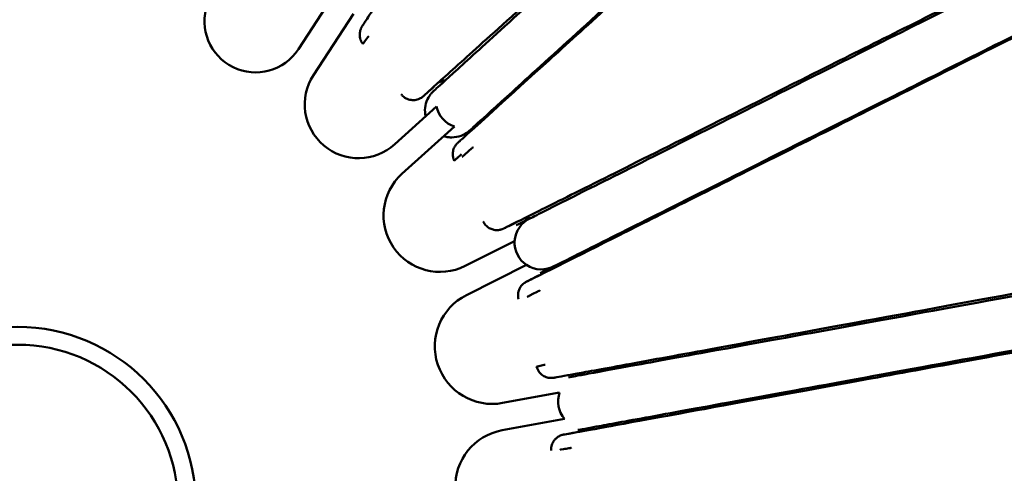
# Model space of a CAD drawing. Header units: millimetres. Extents: x 2768 to 3269, y 2288 to 2733.
# Tile 28 of 256: x 2839 to 2850, y 2410 to 2415. Entities that reach past the tile are written whole.
import ezdxf

# ---------------------------------------------------------------- set-up
doc = ezdxf.new("R2010")
doc.units = ezdxf.units.MM
doc.header["$LTSCALE"] = 20
doc.layers.add('Visible (ISO)', color=7, linetype='Continuous', lineweight=50)
doc.styles.get("Standard").update_dxf_attribs({"font": 'tahoma.ttf'})
doc.dimstyles.get("Standard").update_dxf_attribs({"dimscale": 2, "dimtxt": 10, "dimasz": 0.18, "dimexe": 0.18, "dimexo": 0.0625, "dimgap": 0.09, "dimtad": 0, "dimtih": 1, "dimtoh": 1, "dimdec": 4, "dimzin": 0, "dimdsep": 46, "dimtxsty": 'Standard', "dimcen": 0.09, "dimadec": 0, "dimazin": 0, "dimtfac": 1, "dimtdec": 4, "dimtofl": 0, "dimtmove": 0, "dimatfit": 3, "dimfxl": 1, "dimtolj": 1, "dimtzin": 0, "dimarcsym": 0})

# ---------------------------------------------------------------- blocks, each defined once
blk = doc.blocks.new('*D5')
at = {"color": 0, "lineweight": -2, "transparency": 16777216}
for p, q in [((2767.72, 2414.378), (2767.72, 2315.379)), ((2911.215, 2412.515), (2911.215, 2315.379)), ((2771.32, 2315.739), (2821.136, 2315.739)), ((2907.615, 2315.739), (2857.799, 2315.739))]:
    blk.add_line(p, q, dxfattribs=at)
at = {"color": 0, "transparency": 16777216}
for points in [[(2771.32, 2316.339), (2771.32, 2315.139), (2767.72, 2315.739)], [(2907.615, 2316.339), (2907.615, 2315.139), (2911.215, 2315.739)]]:
    blk.add_solid(points, dxfattribs=at)
at = {"layer": 'Defpoints', "color": 0, "transparency": 16777216}
for p in [(2767.72, 2414.503), (2911.215, 2412.64), (2767.72, 2315.739)]:
    blk.add_point(p, dxfattribs=at)
at = {"color": 0, "transparency": 16777216, "insert": (2839.468, 2315.739), "char_height": 7, "attachment_point": 5}
blk.add_mtext('\\A1;{\\fISOCPEUR|b0|i0|c0|p34;%%C} 130cm', dxfattribs=at)

msp = doc.modelspace()

# ---------------------------------------------------------------- linework, layer by layer
at = {"layer": 'Visible (ISO)'}
for p, q in [((2842.55948, 2414.81233), (2842.92369, 2415.37218)), ((2843.17516, 2415.20858), (2842.72808, 2414.52136)), ((2843.64067, 2413.74505), (2844.10573, 2414.16781)), ((2844.30753, 2413.94583), (2843.72038, 2413.41208)), ((2844.42781, 2412.38099), (2844.98277, 2412.65931)), ((2845.11726, 2412.39115), (2844.44383, 2412.05341)), ((2844.84859, 2410.84355), (2845.48801, 2410.96045)), ((2845.54196, 2410.66534), (2844.84314, 2410.53759))]:
    msp.add_line(p, q, dxfattribs=at)
for radius in [2, 2, 1.8]:
    msp.add_circle((2839.41055, 2409.69689), radius, dxfattribs=at)
for centre, radius, start, end in [((2842.07924, 2415.12475), 0.57292, 160.682742, 326.953772), ((2843.23438, 2414.19198), 0.60401, 146.953772, 312.272788), ((2844.39887, 2414.23158), 0.3, 192.272788, 252.272788), ((2844.14489, 2412.94511), 0.63109, 132.272788, 296.634988), ((2845.28225, 2412.6417), 0.3, 113.564274, 176.634988), ((2845.28225, 2412.6417), 0.3, 176.634988, 236.634988), ((2845.28225, 2412.6417), 0.3, 236.634988, 299.705703), ((2844.73271, 2411.47742), 0.64437, 116.634988, 280.360391), ((2845.77056, 2410.85962), 0.3, 160.360391, 220.360391), ((2844.95811, 2409.90871), 0.6393, 100.360391, 264.012994)]:
    msp.add_arc(centre, radius, start, end, dxfattribs=at)
for points, knots in [([(2843.28073, 2414.87148), (2843.26757, 2414.88875), (2843.25857, 2414.90784), (2843.24852, 2414.9407), (2843.2467, 2414.95489), (2843.24551, 2414.97935), (2843.2464, 2414.98912), (2843.24902, 2415.00895), (2843.25104, 2415.01624), (2843.25644, 2415.03485), (2843.2588, 2415.03953), (2843.26581, 2415.05534), (2843.26694, 2415.05645), (2843.27207, 2415.06554), (2843.27284, 2415.06653), (2843.27974, 2415.07754), (2843.28732, 2415.08927), (2843.3409, 2415.17162), (2843.42968, 2415.30684), (2843.81142, 2415.88782), (2844.09886, 2416.32498), (2844.88795, 2417.52807), (2845.31646, 2418.18201), (2846.32623, 2419.72631), (2846.86001, 2420.5438), (2848.05845, 2422.38103), (2848.69079, 2423.35157), (2850.06802, 2425.46665), (2850.78127, 2426.56286), (2852.29972, 2428.89717), (2853.0792, 2430.0956), (2854.71279, 2432.60829), (2855.54789, 2433.89297), (2857.28149, 2436.5602), (2858.16716, 2437.92293), (2859.9941, 2440.73417), (2860.92875, 2442.1723), (2862.84966, 2445.12811), (2863.83397, 2446.64267), (2865.85499, 2449.75214), (2866.89292, 2451.34915), (2869.02704, 2454.63233), (2870.12693, 2456.32424), (2872.39172, 2459.80767), (2873.56006, 2461.60613), (2874.94797, 2463.73889), (2875.15394, 2464.05563), (2875.35991, 2464.37272)], [0, 0, 0, 0, 0.08446334, 0.08446334, 0.16391155, 0.16391155, 0.25540574, 0.25540574, 0.40128231, 0.40128231, 0.73765573, 0.73765573, 1.74561123, 1.74561123, 4.76878472, 4.76878472, 13.83826339, 13.83826339, 41.04909281, 41.04909281, 67.73598417, 67.73598417, 87.59361692, 87.59361692, 103.58308936, 103.58308936, 117.1713574, 117.1713574, 128.70318475, 128.70318475, 138.58833181, 138.58833181, 147.22328985, 147.22328985, 154.94852032, 154.94852032, 162.05134154, 162.05134154, 168.76530252, 168.76530252, 175.29065953, 175.29065953, 181.81174527, 181.81174527, 188.47814161, 188.47814161, 189.63748735, 189.63748735, 189.63748735, 189.63748735]), ([(2888.2528, 2454.55198), (2885.90378, 2452.41657), (2883.59879, 2450.31728), (2879.73886, 2446.80418), (2878.13602, 2445.34516), (2875.11336, 2442.59372), (2873.68417, 2441.29258), (2870.95602, 2438.80895), (2869.65286, 2437.62252), (2867.15695, 2435.35037), (2865.96366, 2434.26409), (2863.67193, 2432.17804), (2862.57631, 2431.18091), (2860.4721, 2429.266), (2859.4689, 2428.35325), (2857.53812, 2426.59687), (2856.61933, 2425.76124), (2854.85624, 2424.15825), (2854.02271, 2423.40063), (2852.43108, 2421.95461), (2851.68615, 2421.27806), (2850.27736, 2419.9994), (2849.62641, 2419.40894), (2848.41087, 2418.30708), (2847.86037, 2417.80859), (2846.85633, 2416.89998), (2846.41855, 2416.5042), (2845.64173, 2415.80238), (2845.31849, 2415.51072), (2844.75935, 2415.00637), (2844.5441, 2414.81239), (2844.19849, 2414.50079), (2844.09136, 2414.40414), (2843.9873, 2414.30999), (2843.96465, 2414.28913), (2843.96465, 2414.28913)], [0, 0, 0, 0, 10.02405772, 10.02405772, 17.48595485, 17.48595485, 24.65916785, 24.65916785, 31.82723476, 31.82723476, 39.14021421, 39.14021421, 46.741275, 46.741275, 54.754746, 54.754746, 63.33872101, 63.33872101, 72.62202958, 72.62202958, 82.73693081, 82.73693081, 93.79887408, 93.79887408, 105.98621478, 105.98621478, 119.41594905, 119.41594905, 134.3378862, 134.3378862, 151.49849538, 151.49849538, 171.82599401, 171.82599401, 186.33165716, 186.33165716, 186.33165716, 186.33165716]), ([(2844.07633, 2414.34381), (2844.08251, 2414.34943), (2844.08168, 2414.34867), (2844.12543, 2414.38844), (2844.19732, 2414.45379), (2844.47526, 2414.70646), (2844.6575, 2414.87213), (2845.15397, 2415.32344), (2845.44689, 2415.58973), (2846.16383, 2416.24147), (2846.5708, 2416.61144), (2847.51761, 2417.47214), (2848.04186, 2417.94872), (2849.21127, 2419.01179), (2849.8415, 2419.5847), (2851.21387, 2420.83227), (2851.94058, 2421.4929), (2853.49919, 2422.90977), (2854.31761, 2423.65376), (2856.05305, 2425.23139), (2856.95919, 2426.05513), (2858.86554, 2427.78811), (2859.85607, 2428.68857), (2861.93588, 2430.57925), (2863.01927, 2431.56411), (2865.28773, 2433.62629), (2866.46887, 2434.70002), (2868.94013, 2436.94655), (2870.22993, 2438.11905), (2872.93146, 2440.57491), (2874.34682, 2441.86156), (2877.31409, 2444.559), (2878.87269, 2445.97587), (2882.12064, 2448.92845), (2883.81752, 2450.47102), (2886.23834, 2452.67169), (2886.93378, 2453.30389), (2887.84577, 2454.13295), (2888.05797, 2454.32585), (2888.27041, 2454.51897)], [0, 0, 0, 0, 9.41359603, 9.41359603, 31.22987425, 31.22987425, 49.44047211, 49.44047211, 65.13909294, 65.13909294, 79.13548238, 79.13548238, 91.81416256, 91.81416256, 103.32972492, 103.32972492, 113.81160552, 113.81160552, 123.40256784, 123.40256784, 132.24978914, 132.24978914, 140.46662707, 140.46662707, 148.23210431, 148.23210431, 155.67034042, 155.67034042, 162.9246725, 162.9246725, 170.1546453, 170.1546453, 177.51215111, 177.51215111, 185.04854235, 185.04854235, 188.04920844, 188.04920844, 188.95581066, 188.95581066, 188.95581066, 188.95581066]), ([(2844.30556, 2413.56105), (2844.29765, 2413.57762), (2844.2924, 2413.59572), (2844.28805, 2413.63178), (2844.28879, 2413.65021), (2844.29399, 2413.67615), (2844.29633, 2413.68447), (2844.30182, 2413.69954), (2844.30488, 2413.70644), (2844.31051, 2413.71726), (2844.31299, 2413.72151), (2844.31851, 2413.73023), (2844.32149, 2413.73434), (2844.32579, 2413.73998), (2844.32738, 2413.74193), (2844.33062, 2413.74579), (2844.33198, 2413.7473), (2844.33528, 2413.75095), (2844.33644, 2413.75213), (2844.34011, 2413.75589), (2844.34069, 2413.75639), (2844.34323, 2413.75882), (2844.34329, 2413.75886), (2844.34465, 2413.76011), (2844.3449, 2413.76034), (2844.34721, 2413.76244), (2844.35005, 2413.76502), (2844.36868, 2413.78193), (2844.39805, 2413.80855), (2844.57238, 2413.9665), (2844.81063, 2414.18225), (2845.65785, 2414.95005), (2846.15034, 2415.39652), (2847.38397, 2416.51555), (2848.03679, 2417.10801), (2849.52344, 2418.45768), (2850.31033, 2419.17209), (2852.04795, 2420.75015), (2852.96932, 2421.58698), (2854.95642, 2423.39229), (2855.99493, 2424.33599), (2858.19697, 2426.33715), (2859.33841, 2427.37459), (2861.7262, 2429.54486), (2862.95502, 2430.66204), (2865.50221, 2432.97823), (2866.80839, 2434.16573), (2869.50089, 2436.61426), (2870.88117, 2437.86934), (2873.7168, 2440.44815), (2875.17076, 2441.77031), (2878.15402, 2444.48346), (2879.68556, 2445.87621), (2882.83067, 2448.73639), (2884.44879, 2450.20777), (2886.95562, 2452.4876), (2887.82421, 2453.27677), (2888.69753, 2454.07166)], [0, 0, 0, 0, 0.05515536, 0.05515536, 0.10929689, 0.10929689, 0.13544724, 0.13544724, 0.15889853, 0.15889853, 0.17564845, 0.17564845, 0.19799469, 0.19799469, 0.21679568, 0.21679568, 0.24472386, 0.24472386, 0.30194164, 0.30194164, 0.47335358, 0.47335358, 0.98726962, 0.98726962, 2.52895285, 2.52895285, 7.1540031, 7.1540031, 21.02934707, 21.02934707, 51.80005914, 51.80005914, 74.30769174, 74.30769174, 91.2951286, 91.2951286, 105.46868013, 105.46868013, 117.95966234, 117.95966234, 129.0462612, 129.0462612, 138.98037867, 138.98037867, 147.96430715, 147.96430715, 156.20206427, 156.20206427, 163.90969192, 163.90969192, 171.26986474, 171.26986474, 178.4536386, 178.4536386, 185.62277189, 185.62277189, 189.35346545, 189.35346545, 189.35346545, 189.35346545]), ([(2888.68121, 2454.08155), (2886.35187, 2451.96404), (2884.06697, 2449.88692), (2880.22486, 2446.3942), (2878.62146, 2444.93661), (2875.58519, 2442.17645), (2874.14394, 2440.86627), (2871.39448, 2438.36684), (2870.082, 2437.17371), (2867.56908, 2434.88931), (2866.36818, 2433.79762), (2864.06254, 2431.70165), (2862.96086, 2430.70016), (2860.84593, 2428.77755), (2859.83823, 2427.86148), (2857.89888, 2426.0985), (2856.97654, 2425.26003), (2855.20786, 2423.6522), (2854.37261, 2422.8929), (2852.77878, 2421.44401), (2852.03406, 2420.76701), (2850.62577, 2419.48679), (2849.97659, 2418.89665), (2848.76745, 2417.79747), (2848.22183, 2417.30146), (2847.23009, 2416.39991), (2846.80007, 2416.00899), (2846.03966, 2415.31773), (2845.72567, 2415.0323), (2845.18694, 2414.54256), (2844.98339, 2414.35751), (2844.66383, 2414.06701), (2844.57105, 2413.98267), (2844.49171, 2413.91054), (2844.49443, 2413.91302), (2844.47993, 2413.89984)], [0.08316094, 0.08316094, 0.08316094, 0.08316094, 10.02479887, 10.02479887, 17.4924454, 17.4924454, 24.73405713, 24.73405713, 31.97144723, 31.97144723, 39.36231684, 39.36231684, 47.05381577, 47.05381577, 55.17299707, 55.17299707, 63.88892403, 63.88892403, 73.32716244, 73.32716244, 83.63055335, 83.63055335, 94.92544997, 94.92544997, 107.36995971, 107.36995971, 121.10903173, 121.10903173, 136.41947391, 136.41947391, 154.08686774, 154.08686774, 175.07189496, 175.07189496, 189.04347919, 189.04347919, 189.04347919, 189.04347919]), ([(2899.35404, 2440.13443), (2896.61898, 2438.76275), (2893.94069, 2437.41701), (2889.21335, 2435.04373), (2887.12604, 2433.99574), (2883.18523, 2432.01731), (2881.32091, 2431.08132), (2877.76872, 2429.29813), (2876.07529, 2428.44806), (2872.84396, 2426.82621), (2871.30392, 2426.05323), (2868.3647, 2424.57845), (2866.96686, 2423.87714), (2864.29827, 2422.53815), (2863.03266, 2421.90328), (2860.62249, 2420.69448), (2859.48557, 2420.12442), (2857.32579, 2419.04151), (2856.31347, 2418.53414), (2854.40389, 2417.57704), (2853.51894, 2417.13362), (2851.85982, 2416.30238), (2851.10148, 2415.92251), (2849.69882, 2415.22011), (2849.07124, 2414.90587), (2847.93451, 2414.33692), (2847.44393, 2414.09147), (2846.57686, 2413.65779), (2846.22087, 2413.47984), (2845.61385, 2413.17644), (2845.38806, 2413.06367), (2845.03762, 2412.8886), (2844.94119, 2412.84044), (2844.88302, 2412.81135), (2844.87438, 2412.80702), (2844.8662, 2412.80292), (2844.86425, 2412.80194), (2844.86262, 2412.80112), (2844.86226, 2412.80094), (2844.86226, 2412.80094)], [0.00027911, 0.00027911, 0.00027911, 0.00027911, 10.0153993, 10.0153993, 18.35673093, 18.35673093, 26.38890019, 26.38890019, 34.3729426, 34.3729426, 42.44486103, 42.44486103, 50.72735176, 50.72735176, 59.35028249, 59.35028249, 68.42651373, 68.42651373, 78.09671158, 78.09671158, 88.48076973, 88.48076973, 99.75843801, 99.75843801, 112.0949579, 112.0949579, 125.71634635, 125.71634635, 140.99946828, 140.99946828, 158.69872083, 158.69872083, 179.88650854, 179.88650854, 185.64619884, 185.64619884, 188.52617504, 188.52617504, 189.86962402, 189.86962402, 189.86962402, 189.86962402]), ([(2845.00037, 2412.83595), (2845.06216, 2412.86694), (2845.04246, 2412.85706), (2845.29781, 2412.98512), (2845.47162, 2413.07229), (2845.97976, 2413.32714), (2846.28655, 2413.481), (2847.05835, 2413.86808), (2847.49938, 2414.08927), (2848.54197, 2414.61215), (2849.12389, 2414.904), (2850.44194, 2415.56504), (2851.1593, 2415.92481), (2852.73991, 2416.71753), (2853.58714, 2417.14244), (2855.42443, 2418.06389), (2856.40157, 2418.55395), (2858.49629, 2419.60451), (2859.60159, 2420.15885), (2861.94988, 2421.33658), (2863.1835, 2421.95527), (2865.79065, 2423.26283), (2867.15838, 2423.94878), (2870.03822, 2425.3931), (2871.5477, 2426.15014), (2874.71849, 2427.74038), (2876.3808, 2428.57407), (2879.86991, 2430.32395), (2881.70113, 2431.24236), (2885.54287, 2433.1691), (2887.56087, 2434.18118), (2891.76596, 2436.29014), (2893.96109, 2437.39106), (2897.01055, 2438.92044), (2897.82049, 2439.32665), (2898.87867, 2439.85736), (2899.12138, 2439.97908), (2899.36443, 2440.10097)], [0, 0, 0, 0, 24.41733436, 24.41733436, 43.51538009, 43.51538009, 59.81265734, 59.81265734, 74.14185423, 74.14185423, 87.07178298, 87.07178298, 98.83345184, 98.83345184, 109.6131828, 109.6131828, 119.61974668, 119.61974668, 128.98049389, 128.98049389, 137.82173777, 137.82173777, 146.28340124, 146.28340124, 154.48942007, 154.48942007, 162.56827093, 162.56827093, 170.6550708, 170.6550708, 178.8827374, 178.8827374, 187.27826053, 187.27826053, 190.27869359, 190.27869359, 191.16876952, 191.16876952, 191.16876952, 191.16876952]), ([(2845.12181, 2412.20578), (2845.12181, 2412.20578), (2845.12335, 2412.20651), (2845.13491, 2412.21213), (2845.15733, 2412.22323), (2845.30676, 2412.29781), (2845.5484, 2412.41908), (2846.49328, 2412.89356), (2847.06302, 2413.17966), (2848.52361, 2413.91273), (2849.29207, 2414.2984), (2851.05546, 2415.18291), (2851.98564, 2415.64937), (2854.04636, 2416.6825), (2855.1386, 2417.22995), (2857.50115, 2418.41421), (2858.74304, 2419.03664), (2861.38439, 2420.36061), (2862.76231, 2421.05136), (2865.66139, 2422.50451), (2867.16685, 2423.25902), (2870.30739, 2424.83369), (2871.93303, 2425.64881), (2875.30397, 2427.33903), (2877.04396, 2428.21156), (2880.64131, 2430.01557), (2882.4981, 2430.94672), (2886.32796, 2432.86753), (2888.30376, 2433.85843), (2892.37797, 2435.90194), (2894.48161, 2436.95706), (2897.63064, 2438.53671), (2898.64173, 2439.04344), (2899.65922, 2439.55429)], [2.84753371, 2.84753371, 2.84753371, 2.84753371, 5.57757282, 5.57757282, 16.74018899, 16.74018899, 48.35311578, 48.35311578, 71.834975, 71.834975, 89.11043761, 89.11043761, 103.31052818, 103.31052818, 115.75527209, 115.75527209, 126.89842156, 126.89842156, 137.03903359, 137.03903359, 146.40954814, 146.40954814, 155.20302951, 155.20302951, 163.57786691, 163.57786691, 171.69930175, 171.69930175, 179.7024566, 179.7024566, 187.72638711, 187.72638711, 191.4545864, 191.4545864, 191.4545864, 191.4545864]), ([(2899.64561, 2439.57076), (2896.93688, 2438.21226), (2894.28619, 2436.88287), (2889.57978, 2434.52248), (2887.4888, 2433.4738), (2883.52658, 2431.48664), (2881.64564, 2430.5433), (2878.06343, 2428.74673), (2876.35657, 2427.89069), (2873.10117, 2426.25802), (2871.55071, 2425.48042), (2868.59247, 2423.99679), (2867.18647, 2423.29164), (2864.50593, 2421.94728), (2863.23627, 2421.31051), (2860.8179, 2420.09763), (2859.67753, 2419.5257), (2857.51357, 2418.44042), (2856.50082, 2417.9325), (2854.59275, 2416.97555), (2853.70988, 2416.53277), (2852.05716, 2415.70389), (2851.30364, 2415.32597), (2849.91223, 2414.62814), (2849.2924, 2414.31729), (2848.17388, 2413.75632), (2847.69425, 2413.51577), (2846.84978, 2413.09225), (2846.50613, 2412.91989), (2845.92598, 2412.62893), (2845.71531, 2412.52328), (2845.39577, 2412.36302), (2845.31651, 2412.32327), (2845.27409, 2412.30199), (2845.27471, 2412.30231), (2845.26935, 2412.29962)], [0.09505068, 0.09505068, 0.09505068, 0.09505068, 10.0157449, 10.0157449, 18.3757911, 18.3757911, 26.48840798, 26.48840798, 34.55474946, 34.55474946, 42.71412896, 42.71412896, 51.09410869, 51.09410869, 59.81650841, 59.81650841, 69.02060481, 69.02060481, 78.83419329, 78.83419329, 89.38566646, 89.38566646, 100.86544491, 100.86544491, 113.44801225, 113.44801225, 127.35450781, 127.35450781, 143.02545353, 143.02545353, 161.2541226, 161.2541226, 183.23690623, 183.23690623, 191.27560365, 191.27560365, 191.27560365, 191.27560365]), ([(2906.1208, 2422.22928), (2903.19031, 2421.69337), (2900.3154, 2421.16665), (2894.93455, 2420.18171), (2892.40845, 2419.71931), (2887.67861, 2418.85368), (2885.45974, 2418.44762), (2881.27522, 2417.68202), (2879.29977, 2417.32062), (2875.5701, 2416.63844), (2873.81011, 2416.31659), (2870.48475, 2415.70852), (2868.91781, 2415.42208), (2865.9575, 2414.88091), (2864.5668, 2414.62683), (2861.9404, 2414.1469), (2860.71099, 2413.92214), (2858.39282, 2413.49858), (2857.31478, 2413.3016), (2855.29146, 2412.93183), (2854.35956, 2412.76153), (2852.61977, 2412.44341), (2851.82912, 2412.29887), (2850.3669, 2412.03126), (2849.71564, 2411.912), (2848.53249, 2411.69533), (2848.02274, 2411.60185), (2847.12063, 2411.4365), (2846.75306, 2411.36906), (2846.13185, 2411.25518), (2845.9065, 2411.2139), (2845.56365, 2411.15126), (2845.47856, 2411.13589), (2845.43485, 2411.12826), (2845.42968, 2411.12737), (2845.42311, 2411.1263), (2845.42135, 2411.12601), (2845.41651, 2411.12533), (2845.41499, 2411.12506), (2845.40733, 2411.12433), (2845.40469, 2411.12388), (2845.39022, 2411.12374), (2845.38455, 2411.12312), (2845.35815, 2411.1272), (2845.34448, 2411.12902), (2845.31485, 2411.1428), (2845.30721, 2411.1469), (2845.28615, 2411.16091), (2845.27188, 2411.17323), (2845.24619, 2411.20588), (2845.23507, 2411.22743), (2845.22903, 2411.25017)], [0.00392872, 0.00392872, 0.00392872, 0.00392872, 10.00967761, 10.00967761, 19.35104671, 19.35104671, 28.18511142, 28.18511142, 36.78594876, 36.78594876, 45.30959835, 45.30959835, 53.90365113, 53.90365113, 62.71133598, 62.71133598, 71.88412034, 71.88412034, 81.59127388, 81.59127388, 91.98831859, 91.98831859, 103.29825028, 103.29825028, 115.76261355, 115.76261355, 129.67949728, 129.67949728, 145.49142021, 145.49142021, 163.90672515, 163.90672515, 186.18266384, 186.18266384, 190.5850647, 190.5850647, 192.7861146, 192.7861146, 193.88676427, 193.88676427, 194.43789955, 194.43789955, 194.71665578, 194.71665578, 194.86613117, 194.86613117, 194.9108645, 194.9108645, 194.98389777, 194.98389777, 195.06549214, 195.06549214, 195.06549214, 195.06549214]), ([(2845.58525, 2411.13072), (2845.63299, 2411.13944), (2845.61879, 2411.13685), (2845.82861, 2411.17521), (2845.99254, 2411.20518), (2846.4953, 2411.29709), (2846.80302, 2411.35335), (2847.59071, 2411.49735), (2848.0428, 2411.58001), (2849.11631, 2411.77626), (2849.71344, 2411.88543), (2851.0714, 2412.13369), (2851.81061, 2412.26884), (2853.45064, 2412.56867), (2854.33373, 2412.73011), (2856.26211, 2413.08266), (2857.29152, 2413.27086), (2859.51561, 2413.67746), (2860.69807, 2413.89364), (2863.23116, 2414.35674), (2864.57381, 2414.6022), (2867.43744, 2415.12573), (2868.95455, 2415.40309), (2872.17924, 2415.99263), (2873.88699, 2416.30484), (2877.51017, 2416.96723), (2879.43041, 2417.31828), (2883.50112, 2418.06249), (2885.66041, 2418.45725), (2890.23148, 2419.29293), (2892.65485, 2419.73597), (2897.60962, 2420.6418), (2900.14352, 2421.10505), (2903.59731, 2421.73647), (2904.4668, 2421.89543), (2905.60161, 2422.1029), (2905.86108, 2422.15033), (2906.12088, 2422.19783)], [0, 0, 0, 0, 22.01566361, 22.01566361, 42.11337591, 42.11337591, 59.09865268, 59.09865268, 73.88078205, 73.88078205, 87.0202482, 87.0202482, 98.85227572, 98.85227572, 109.67947475, 109.67947475, 119.71969569, 119.71969569, 129.16075544, 129.16075544, 138.16740214, 138.16740214, 146.90510203, 146.90510203, 155.52035824, 155.52035824, 164.16664731, 164.16664731, 173.0003517, 173.0003517, 182.16040995, 182.16040995, 191.16850356, 191.16850356, 194.16879323, 194.16879323, 195.05586039, 195.05586039, 195.05586039, 195.05586039]), ([(2906.23382, 2421.60853), (2903.33388, 2421.07837), (2900.4913, 2420.55869), (2895.13277, 2419.57904), (2892.6002, 2419.11604), (2887.8428, 2418.24629), (2885.60393, 2417.83698), (2881.38381, 2417.06546), (2879.39269, 2416.70144), (2875.6366, 2416.01476), (2873.86575, 2415.69101), (2870.52267, 2415.07983), (2868.94878, 2414.79209), (2865.97764, 2414.2489), (2864.58293, 2413.99393), (2861.95032, 2413.51263), (2860.71953, 2413.28762), (2858.40111, 2412.86377), (2857.3249, 2412.66701), (2855.30782, 2412.29825), (2854.38043, 2412.12871), (2852.65202, 2411.81272), (2851.86836, 2411.66945), (2850.42279, 2411.40517), (2849.78174, 2411.28797), (2848.62011, 2411.0756), (2848.12331, 2410.98478), (2847.2478, 2410.82472), (2846.89552, 2410.76032), (2846.30513, 2410.65238), (2846.09714, 2410.61435), (2845.78768, 2410.55778), (2845.72032, 2410.54547), (2845.69523, 2410.54088), (2845.69542, 2410.54091), (2845.69315, 2410.5405)], [0.10722149, 0.10722149, 0.10722149, 0.10722149, 10.00985683, 10.00985683, 19.37866995, 19.37866995, 28.30108195, 28.30108195, 36.98930221, 36.98930221, 45.59863597, 45.59863597, 54.28178124, 54.28178124, 63.18821483, 63.18821483, 72.4792375, 72.4792375, 82.31832166, 82.31832166, 92.87058412, 92.87058412, 104.37314091, 104.37314091, 117.07671486, 117.07671486, 131.30522259, 131.30522259, 147.52874554, 147.52874554, 166.53482029, 166.53482029, 189.75477169, 189.75477169, 195.16687449, 195.16687449, 195.16687449, 195.16687449]), ([(2845.53839, 2410.4896), (2845.53839, 2410.4896), (2845.54195, 2410.49018), (2845.56496, 2410.49417), (2845.60498, 2410.50131), (2845.83963, 2410.54384), (2846.15486, 2410.60146), (2847.29766, 2410.81053), (2847.95938, 2410.93164), (2849.62207, 2411.23579), (2850.49153, 2411.3948), (2852.4783, 2411.75811), (2853.52577, 2411.9496), (2855.83422, 2412.37157), (2857.04888, 2412.59353), (2859.66913, 2413.07251), (2861.04339, 2413.32361), (2863.96418, 2413.85737), (2865.4889, 2414.13616), (2868.70177, 2414.72327), (2870.37598, 2415.02925), (2873.88047, 2415.66968), (2875.70378, 2416.00292), (2879.50682, 2416.69798), (2881.48531, 2417.05955), (2885.60229, 2417.81202), (2887.74383, 2418.20339), (2892.19652, 2419.0172), (2894.51354, 2419.44066), (2899.33252, 2420.32146), (2901.84209, 2420.78021), (2905.01371, 2421.35994), (2905.62782, 2421.4721), (2906.24338, 2421.58472)], [2.95144004, 2.95144004, 2.95144004, 2.95144004, 7.36368601, 7.36368601, 22.14528555, 22.14528555, 53.91530996, 53.91530996, 76.83728995, 76.83728995, 93.81174309, 93.81174309, 107.77808309, 107.77808309, 119.87120881, 119.87120881, 130.67885763, 130.67885763, 140.56789752, 140.56789752, 149.81876311, 149.81876311, 158.64956544, 158.64956544, 167.25097989, 167.25097989, 175.78152942, 175.78152942, 184.38845465, 184.38845465, 193.21123614, 193.21123614, 195.31342048, 195.31342048, 195.31342048, 195.31342048]), ([(2843.34764, 2414.95921), (2843.33707, 2414.94464), (2843.3199, 2414.92112), (2843.2926, 2414.88485), (2843.28142, 2414.87048), (2843.28073, 2414.87143)], [0.045602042, 0.045602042, 0.045602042, 0.045602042, 0.125, 0.125, 0.193782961, 0.193782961, 0.193782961, 0.193782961]), ([(2844.07384, 2414.38492), (2844.07384, 2414.38492), (2844.07384, 2414.38491), (2844.07381, 2414.38489), (2844.07361, 2414.38472), (2844.07254, 2414.38376), (2844.07092, 2414.38232), (2844.06196, 2414.37436), (2844.04953, 2414.36331), (2844.01912, 2414.33634), (2844.00055, 2414.31991), (2843.97725, 2414.29939), (2843.97036, 2414.29334), (2843.96209, 2414.28617), (2843.95981, 2414.2842), (2843.95583, 2414.28084), (2843.95466, 2414.27983), (2843.95014, 2414.27625), (2843.94872, 2414.275), (2843.94028, 2414.2691), (2843.93752, 2414.26672), (2843.91988, 2414.25726), (2843.91267, 2414.25236), (2843.88373, 2414.2445), (2843.87592, 2414.24272), (2843.85738, 2414.24046), (2843.84698, 2414.23987), (2843.8183, 2414.24161), (2843.79812, 2414.24561), (2843.76151, 2414.26131), (2843.74466, 2414.272), (2843.72293, 2414.29204), (2843.71619, 2414.29945), (2843.71018, 2414.30735)], [0.90172522, 0.90172522, 0.90172522, 0.90172522, 0.96785256, 0.96785256, 2.35948674, 2.35948674, 6.53439, 6.53439, 19.05910909, 19.05910909, 33.23108737, 33.23108737, 40.31706586, 40.31706586, 43.85995819, 43.85995819, 45.63139756, 45.63139756, 46.51742797, 46.51742797, 46.96189231, 46.96189231, 47.18976413, 47.18976413, 47.25359765, 47.25359765, 47.30972291, 47.30972291, 47.38958717, 47.38958717, 47.45853133, 47.45853133, 47.49329399, 47.49329399, 47.49329399, 47.49329399]), ([(2843.98504, 2414.0581), (2843.98157, 2414.07403), (2843.97939, 2414.09023), (2843.97688, 2414.13887), (2843.9806, 2414.17203), (2843.99825, 2414.23459), (2844.0124, 2414.2648), (2844.0373, 2414.30107), (2844.04435, 2414.31018), (2844.05954, 2414.32763), (2844.06773, 2414.33599), (2844.07633, 2414.34381)], [0.625748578, 0.625748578, 0.625748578, 0.625748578, 0.674327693, 0.674327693, 0.771844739, 0.771844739, 0.869358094, 0.869358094, 0.903823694, 0.903823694, 0.938759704, 0.938759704, 0.938759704, 0.938759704]), ([(2844.47993, 2413.89984), (2844.47587, 2413.89615), (2844.47172, 2413.89257), (2844.44234, 2413.86867), (2844.41349, 2413.85215), (2844.34998, 2413.82842), (2844.31403, 2413.8219), (2844.27846, 2413.82184), (2844.27831, 2413.82184), (2844.27655, 2413.82184), (2844.27495, 2413.82186), (2844.26855, 2413.82196), (2844.26374, 2413.82215), (2844.24453, 2413.82339), (2844.23015, 2413.82536), (2844.2062, 2413.83044), (2844.19644, 2413.83303), (2844.18683, 2413.83611)], [0, 0, 0, 0, 0.016444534, 0.016444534, 0.113626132, 0.113626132, 0.219870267, 0.219870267, 0.220336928, 0.220336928, 0.225140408, 0.225140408, 0.239554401, 0.239554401, 0.282893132, 0.282893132, 0.313004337, 0.313004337, 0.313004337, 0.313004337]), ([(2844.51783, 2413.71379), (2844.51725, 2413.71327), (2844.50622, 2413.70333), (2844.49092, 2413.68956), (2844.47538, 2413.67557), (2844.45543, 2413.65761), (2844.43737, 2413.64139), (2844.43716, 2413.6412), (2844.43696, 2413.64102), (2844.43675, 2413.64084), (2844.42764, 2413.63265), (2844.41903, 2413.62492), (2844.41205, 2413.61866), (2844.40507, 2413.6124), (2844.39972, 2413.60761), (2844.39727, 2413.60543), (2844.39632, 2413.60459), (2844.39581, 2413.60414), (2844.3958, 2413.60414)], [0.00168783, 0.00168783, 0.00168783, 0.00168783, 0.062850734, 0.062850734, 0.062850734, 0.125, 0.125, 0.125, 0.125702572, 0.125702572, 0.125702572, 0.157128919, 0.157128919, 0.157128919, 0.18855562, 0.18855562, 0.18855562, 0.200753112, 0.200753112, 0.200753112, 0.200753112]), ([(2844.389, 2413.63524), (2844.37581, 2413.62346), (2844.36095, 2413.6102), (2844.34718, 2413.59793), (2844.34699, 2413.59777), (2844.34681, 2413.5976), (2844.34663, 2413.59744), (2844.33749, 2413.5893), (2844.32885, 2413.58161), (2844.32185, 2413.5754), (2844.31485, 2413.56919), (2844.30949, 2413.56444), (2844.30703, 2413.5623), (2844.30608, 2413.56148), (2844.30557, 2413.56104), (2844.30556, 2413.56105)], [0.077775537, 0.077775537, 0.077775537, 0.077775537, 0.125, 0.125, 0.125, 0.125634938, 0.125634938, 0.125634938, 0.157045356, 0.157045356, 0.157045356, 0.188456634, 0.188456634, 0.188456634, 0.200599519, 0.200599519, 0.200599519, 0.200599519]), ([(2845.16149, 2412.91674), (2845.1541, 2412.91731), (2845.1467, 2412.91765), (2845.12302, 2412.91795), (2845.10661, 2412.91699), (2845.09033, 2412.9149)], [0.9061599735, 0.9061599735, 0.9061599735, 0.9061599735, 0.9283084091, 0.9283084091, 0.9772240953, 0.9772240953, 0.9772240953, 0.9772240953]), ([(2845.00658, 2412.87283), (2845.00658, 2412.87283), (2845.00658, 2412.87283), (2845.0065, 2412.87279), (2845.00619, 2412.87264), (2845.00444, 2412.87177), (2845.00184, 2412.87047), (2844.98751, 2412.86332), (2844.96786, 2412.85352), (2844.92722, 2412.83326), (2844.90637, 2412.82286), (2844.88121, 2412.81032), (2844.87391, 2412.80669), (2844.86597, 2412.80274), (2844.86384, 2412.80169), (2844.86143, 2412.8005), (2844.86079, 2412.80018), (2844.85968, 2412.79964), (2844.85936, 2412.79948), (2844.85811, 2412.79888), (2844.85771, 2412.79868), (2844.85545, 2412.79763), (2844.85471, 2412.79726), (2844.8501, 2412.79529), (2844.84858, 2412.79451), (2844.84022, 2412.79152), (2844.83812, 2412.79079), (2844.83207, 2412.78891), (2844.82791, 2412.78769), (2844.81665, 2412.78514), (2844.80943, 2412.78384), (2844.79537, 2412.78243), (2844.78868, 2412.78212), (2844.77198, 2412.7824), (2844.76172, 2412.78346), (2844.73726, 2412.78831), (2844.72298, 2412.79312), (2844.694, 2412.80737), (2844.67931, 2412.81768), (2844.65372, 2412.84236), (2844.64261, 2412.85715), (2844.63321, 2412.87505), (2844.63223, 2412.877), (2844.63129, 2412.87896)], [0.92194984, 0.92194984, 0.92194984, 0.92194984, 1.069408, 1.069408, 2.67210704, 2.67210704, 7.48020538, 7.48020538, 21.9045119, 21.9045119, 34.93566534, 34.93566534, 41.45119779, 41.45119779, 44.70883963, 44.70883963, 46.33757256, 46.33757256, 47.15192799, 47.15192799, 47.55926645, 47.55926645, 47.7636908, 47.7636908, 47.86903339, 47.86903339, 47.89561565, 47.89561565, 47.92328163, 47.92328163, 47.95024709, 47.95024709, 47.97162249, 47.97162249, 48.00294923, 48.00294923, 48.04768691, 48.04768691, 48.1004123, 48.1004123, 48.15465074, 48.15465074, 48.16119504, 48.16119504, 48.16119504, 48.16119504]), ([(2845.02756, 2412.00708), (2845.02224, 2412.02702), (2845.02078, 2412.04788), (2845.02422, 2412.08462), (2845.02875, 2412.10104), (2845.03908, 2412.1268), (2845.04476, 2412.1367), (2845.0555, 2412.15305), (2845.06047, 2412.15903), (2845.07131, 2412.17127), (2845.07592, 2412.17539), (2845.08809, 2412.1861), (2845.09173, 2412.1884), (2845.10354, 2412.19663), (2845.10477, 2412.19699), (2845.11222, 2412.20134), (2845.11309, 2412.2017), (2845.12138, 2412.20612), (2845.12885, 2412.20998), (2845.1675, 2412.22988), (2845.2103, 2412.25167), (2845.24269, 2412.26815), (2845.24821, 2412.27095), (2845.25399, 2412.27388), (2845.2555, 2412.27465), (2845.25703, 2412.27543), (2845.25742, 2412.27562), (2845.25778, 2412.27581), (2845.25786, 2412.27585), (2845.25787, 2412.27585), (2845.25787, 2412.27585), (2845.25787, 2412.27585)], [0, 0, 0, 0, 0.07102024, 0.07102024, 0.13812725, 0.13812725, 0.20241451, 0.20241451, 0.27685694, 0.27685694, 0.39992933, 0.39992933, 0.69018662, 0.69018662, 1.55998182, 1.55998182, 4.16881166, 4.16881166, 11.99524919, 11.99524919, 35.47455954, 35.47455954, 41.52079905, 41.52079905, 44.544055, 44.544055, 46.05576788, 46.05576788, 46.81167479, 46.81167479, 46.82768566, 46.82768566, 46.82768566, 46.82768566]), ([(2845.26698, 2412.10801), (2845.2663, 2412.10765), (2845.25301, 2412.10082), (2845.2347, 2412.09135), (2845.21618, 2412.08177), (2845.19252, 2412.0695), (2845.17133, 2412.05839), (2845.17101, 2412.05823), (2845.17069, 2412.05806), (2845.17037, 2412.05789), (2845.15965, 2412.05227), (2845.1496, 2412.04697), (2845.14159, 2412.04268), (2845.13395, 2412.03858), (2845.12816, 2412.03542), (2845.12561, 2412.03388), (2845.12549, 2412.03381), (2845.12538, 2412.03374), (2845.12528, 2412.03367), (2845.12454, 2412.03322), (2845.12416, 2412.03294), (2845.12418, 2412.03287)], [0.001673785, 0.001673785, 0.001673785, 0.001673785, 0.062967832, 0.062967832, 0.062967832, 0.125, 0.125, 0.125, 0.125936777, 0.125936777, 0.125936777, 0.15742142, 0.15742142, 0.15742142, 0.1875, 0.1875, 0.1875, 0.188907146, 0.188907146, 0.188907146, 0.198774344, 0.198774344, 0.198774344, 0.198774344]), ([(2845.22903, 2411.25017), (2845.22902, 2411.25022), (2845.22905, 2411.25027), (2845.22913, 2411.25033), (2845.22986, 2411.2509), (2845.23458, 2411.25221), (2845.24161, 2411.25393), (2845.24863, 2411.25565), (2845.25796, 2411.25779), (2845.26814, 2411.26005), (2845.26826, 2411.26008), (2845.26839, 2411.26011), (2845.26852, 2411.26014), (2845.28725, 2411.2643), (2845.30879, 2411.26886), (2845.32663, 2411.27258)], [0.808639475, 0.808639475, 0.808639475, 0.808639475, 0.811904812, 0.811904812, 0.811904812, 0.843255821, 0.843255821, 0.843255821, 0.874605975, 0.874605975, 0.874605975, 0.875, 0.875, 0.875, 0.93260315, 0.93260315, 0.93260315, 0.93260315]), ([(2845.39256, 2410.31227), (2845.39146, 2410.33291), (2845.39432, 2410.35378), (2845.40568, 2410.38995), (2845.41401, 2410.40582), (2845.43103, 2410.43032), (2845.43969, 2410.43951), (2845.4551, 2410.45372), (2845.46184, 2410.45863), (2845.47568, 2410.46796), (2845.48146, 2410.47097), (2845.49578, 2410.47817), (2845.50043, 2410.47973), (2845.51518, 2410.48511), (2845.51701, 2410.48523), (2845.52651, 2410.48773), (2845.52713, 2410.48772), (2845.53471, 2410.48934), (2845.53958, 2410.49026), (2845.56689, 2410.49536), (2845.5967, 2410.5004), (2845.63012, 2410.50656), (2845.6411, 2410.50864), (2845.64552, 2410.50955), (2845.64603, 2410.50966), (2845.64603, 2410.50966)], [0, 0, 0, 0, 0.07037542, 0.07037542, 0.13738461, 0.13738461, 0.20134069, 0.20134069, 0.27044868, 0.27044868, 0.37543571, 0.37543571, 0.60084756, 0.60084756, 1.27619068, 1.27619068, 3.30142409, 3.30142409, 9.37701397, 9.37701397, 27.60378731, 27.60378731, 36.1487712, 36.1487712, 38.11267203, 38.11267203, 38.11267203, 38.11267203]), ([(2845.62024, 2410.34333), (2845.62019, 2410.3428), (2845.61795, 2410.34172), (2845.61365, 2410.34053), (2845.61353, 2410.34049), (2845.61341, 2410.34046), (2845.61328, 2410.34042), (2845.60829, 2410.33906), (2845.60068, 2410.33755), (2845.59184, 2410.33586), (2845.59139, 2410.33577), (2845.59094, 2410.33568), (2845.59048, 2410.3356), (2845.58174, 2410.33393), (2845.57188, 2410.33209), (2845.56168, 2410.33032), (2845.56088, 2410.33018), (2845.56008, 2410.33004), (2845.55927, 2410.3299), (2845.5493, 2410.32819), (2845.53903, 2410.32656), (2845.5297, 2410.32499), (2845.52869, 2410.32482), (2845.5277, 2410.32465), (2845.52672, 2410.32448), (2845.50798, 2410.32126), (2845.49316, 2410.31818), (2845.49245, 2410.31764), (2845.49243, 2410.31763), (2845.49242, 2410.31762), (2845.49242, 2410.31761)], [0.004262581, 0.004262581, 0.004262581, 0.004262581, 0.03125, 0.03125, 0.03125, 0.032027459, 0.032027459, 0.032027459, 0.0625, 0.0625, 0.0625, 0.064054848, 0.064054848, 0.064054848, 0.09375, 0.09375, 0.09375, 0.096082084, 0.096082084, 0.096082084, 0.125, 0.125, 0.125, 0.128109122, 0.128109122, 0.128109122, 0.1875, 0.1875, 0.1875, 0.189018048, 0.189018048, 0.189018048, 0.189018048])]:
    msp.add_open_spline(points, degree=3, knots=knots, dxfattribs=at)
for points in [[(2843.32041, 2415.1151), (2843.32041, 2415.1151), (2843.32041, 2415.1151), (2843.32041, 2415.1151)], [(2844.2097, 2414.46505), (2844.18224, 2414.45955), (2844.15526, 2414.45071), (2844.12991, 2414.43888)], [(2844.60459, 2413.99566), (2844.60781, 2414.00399), (2844.6107, 2414.01247), (2844.61328, 2414.02106)], [(2845.40764, 2412.34852), (2845.41582, 2412.3587), (2845.42344, 2412.36938), (2845.43045, 2412.38044)], [(2845.76251, 2411.16312), (2845.74579, 2411.16943), (2845.72848, 2411.17445), (2845.71088, 2411.17813)], [(2845.82992, 2410.54219), (2845.84412, 2410.55142), (2845.85769, 2410.56172), (2845.8704, 2410.57292)]]:
    msp.add_open_spline(points, degree=3, dxfattribs=at)

# ---------------------------------------------------------------- dimensions: what is measured, and where the dimension line sits
dim = msp.add_linear_dim(base=(2767.7198, 2315.73878), p1=(2911.21535, 2412.64017), p2=(2767.7198, 2414.50344), text='{\\fISOCPEUR|b0|i0|c0|p34;%%C} 130cm', dimstyle='Standard', override={"dimtxt": 3.5, "dimasz": 1.8, "dimtih": 0})
dim.commit()
dim.dimension.update_dxf_attribs({"geometry": '*D5', "text_midpoint": (2839.46758, 2315.73878)})

doc.saveas('drawing.dxf')
